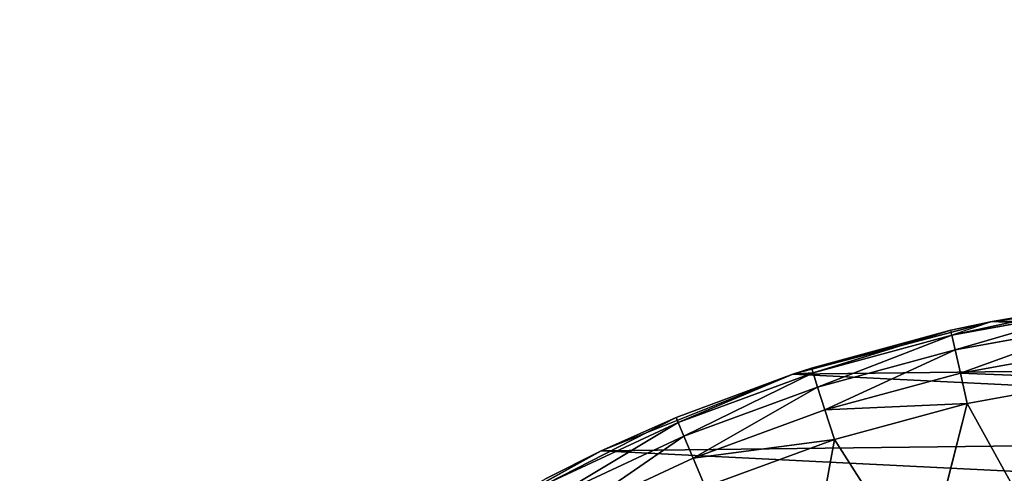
# Model space of a CAD drawing. Extents: x 0 to 602, y -131 to 3.
# Tile 116 of 167: x 338.872 to 340.517, y -4.56 to -3.803. Entities that reach past the tile are written whole.
import ezdxf

# ---------------------------------------------------------------- set-up
doc = ezdxf.new("R2010")
doc.units = 0
doc.header["$LTSCALE"] = 25.4
doc.layers.get('0').update_dxf_attribs({"color": 13, "linetype": 'CONTINUOUS'})

# ---------------------------------------------------------------- blocks, each defined once
blk = doc.blocks.new('PICASSO-LED-8131_STL')
at = {"color": 0}
for p, q in [((127.0301, 265.1736, 57.9568), (127.1969, 264.8719, 57.9568)), ((127.0301, 265.1736, 57.9568), (127.1969, 264.8719, 57.9568)), ((127.2447, 264.7434, 59.4205), (127.143, 264.961, 59.4205)), ((127.143, 264.961, 59.4205), (127.2526, 264.7467, 59.3533)), ((127.2447, 264.7434, 59.4205), (127.143, 264.961, 59.4205)), ((127.1506, 264.9649, 59.3533), (127.1969, 264.8719, 57.9568)), ((127.1506, 264.9649, 59.3533), (127.1969, 264.8719, 57.9568)), ((127.1506, 264.9649, 59.3533), (127.1969, 264.8719, 59.3533)), ((127.2217, 264.7338, 59.4835), (127.1209, 264.9494, 59.4835)), ((127.2217, 264.7338, 59.4835), (127.1209, 264.9494, 59.4835)), ((127.1849, 264.7185, 59.5383), (127.0855, 264.931, 59.5383)), ((127.1849, 264.7185, 59.5383), (127.0855, 264.931, 59.5383)), ((127.1969, 264.8719, 57.9568), (127.3253, 264.5519, 57.9568)), ((127.1969, 264.8719, 57.9568), (127.3253, 264.5519, 57.9568)), ((127.1969, 264.8719, 57.9568), (127.2526, 264.7467, 59.3533)), ((127.1969, 264.8719, 57.9568), (127.2526, 264.7467, 59.3533)), ((127.1969, 264.8719, 57.9568), (127.1969, 264.8719, 59.3533)), ((127.1969, 264.8719, 59.3533), (127.2526, 264.7467, 59.3533)), ((127.1969, 264.8719, 57.9568), (127.1969, 264.8719, 59.3533)), ((127.2217, 264.7338, 59.4835), (127.2447, 264.7434, 59.4205)), ((127.2217, 264.7338, 59.4835), (127.2447, 264.7434, 59.4205)), ((127.2447, 264.7434, 59.4205), (127.2526, 264.7467, 59.3533)), ((127.2447, 264.7434, 59.4205), (127.2526, 264.7467, 59.3533)), ((127.2447, 264.7434, 59.4205), (127.3253, 264.5519, 59.3533)), ((127.2447, 264.7434, 59.4205), (127.3253, 264.5519, 59.3533)), ((127.2447, 264.7434, 59.4205), (127.3274, 264.5179, 59.4205)), ((127.2447, 264.7434, 59.4205), (127.3274, 264.5179, 59.4205)), ((127.3253, 264.5519, 57.9568), (127.2526, 264.7467, 59.3533)), ((127.2526, 264.7467, 59.3533), (127.3253, 264.5519, 59.3533)), ((127.3253, 264.5519, 57.9568), (127.2526, 264.7467, 59.3533)), ((127.2526, 264.7467, 59.3533), (127.3253, 264.5519, 59.3533)), ((127.1849, 264.7185, 59.5383), (127.2217, 264.7338, 59.4835)), ((127.1849, 264.7185, 59.5383), (127.2217, 264.7338, 59.4835)), ((127.2217, 264.7338, 59.4835), (127.3036, 264.5103, 59.4835)), ((127.2217, 264.7338, 59.4835), (127.3036, 264.5103, 59.4835)), ((127.1367, 264.6984, 59.5814), (127.1849, 264.7185, 59.5383)), ((127.1367, 264.6984, 59.5814), (127.1849, 264.7185, 59.5383)), ((127.1849, 264.7185, 59.5383), (127.2656, 264.4982, 59.5383)), ((127.1849, 264.7185, 59.5383), (127.2656, 264.4982, 59.5383)), ((127.2158, 264.4824, 59.5814), (127.1367, 264.6984, 59.5814)), ((127.2158, 264.4824, 59.5814), (127.1367, 264.6984, 59.5814)), ((127.3253, 264.5519, 57.9568), (127.4134, 264.2186, 57.9568)), ((127.3253, 264.5519, 59.3533), (127.3253, 264.5519, 57.9568)), ((127.3253, 264.5519, 59.3533), (127.3355, 264.5204, 59.3533)), ((127.3355, 264.5204, 59.3533), (127.3253, 264.5519, 57.9568)), ((127.3253, 264.5519, 59.3533), (127.3253, 264.5519, 57.9568)), ((127.3355, 264.5204, 59.3533), (127.3253, 264.5519, 57.9568)), ((127.3987, 264.288, 59.3533), (127.3253, 264.5519, 57.9568)), ((127.3987, 264.288, 59.3533), (127.3253, 264.5519, 57.9568)), ((127.3253, 264.5519, 57.9568), (127.4134, 264.2186, 57.9568)), ((127.3253, 264.5519, 59.3533), (127.3274, 264.5179, 59.4205)), ((127.2158, 264.4824, 59.5814), (126.9173, 264.5367, 59.7373)), ((127.2158, 264.4824, 59.5814), (126.9173, 264.5367, 59.7373)), ((127.2656, 264.4982, 59.5383), (127.3036, 264.5103, 59.4835)), ((127.2656, 264.4982, 59.5383), (127.3036, 264.5103, 59.4835)), ((127.3036, 264.5103, 59.4835), (127.3274, 264.5179, 59.4205)), ((127.3036, 264.5103, 59.4835), (127.3274, 264.5179, 59.4205)), ((127.366, 264.2806, 59.4835), (127.3036, 264.5103, 59.4835)), ((127.366, 264.2806, 59.4835), (127.3036, 264.5103, 59.4835)), ((127.3274, 264.5179, 59.4205), (127.3355, 264.5204, 59.3533)), ((127.3904, 264.2861, 59.4205), (127.3274, 264.5179, 59.4205)), ((127.3904, 264.2861, 59.4205), (127.3274, 264.5179, 59.4205)), ((127.3355, 264.5204, 59.3533), (127.3987, 264.288, 59.3533)), ((127.3355, 264.5204, 59.3533), (127.3987, 264.288, 59.3533)), ((127.2158, 264.4824, 59.5814), (127.2656, 264.4982, 59.5383)), ((127.2158, 264.4824, 59.5814), (127.2656, 264.4982, 59.5383)), ((127.3271, 264.2718, 59.5383), (127.2656, 264.4982, 59.5383)), ((127.3271, 264.2718, 59.5383), (127.2656, 264.4982, 59.5383)), ((127.2158, 264.4824, 59.5814), (126.9851, 264.3345, 59.7373)), ((127.2158, 264.4824, 59.5814), (126.9851, 264.3345, 59.7373)), ((127.2762, 264.2603, 59.5814), (127.2158, 264.4824, 59.5814)), ((127.2762, 264.2603, 59.5814), (127.2158, 264.4824, 59.5814)), ((127.2762, 264.2603, 59.5814), (126.9851, 264.3345, 59.7373)), ((127.2762, 264.2603, 59.5814), (126.9851, 264.3345, 59.7373)), ((127.366, 264.2806, 59.4835), (127.3271, 264.2718, 59.5383)), ((127.366, 264.2806, 59.4835), (127.3271, 264.2718, 59.5383)), ((127.3904, 264.2861, 59.4205), (127.366, 264.2806, 59.4835)), ((127.3904, 264.2861, 59.4205), (127.366, 264.2806, 59.4835)), ((127.4084, 264.0464, 59.4835), (127.366, 264.2806, 59.4835)), ((127.4084, 264.0464, 59.4835), (127.366, 264.2806, 59.4835)), ((127.3904, 264.2861, 59.4205), (127.3987, 264.288, 59.3533)), ((127.4332, 264.0497, 59.4205), (127.3904, 264.2861, 59.4205)), ((127.4416, 264.0509, 59.3533), (127.3904, 264.2861, 59.4205)), ((127.4332, 264.0497, 59.4205), (127.3904, 264.2861, 59.4205)), ((127.4416, 264.0509, 59.3533), (127.3904, 264.2861, 59.4205)), ((127.4134, 264.2186, 59.3533), (127.3904, 264.2861, 59.4205)), ((127.3987, 264.288, 59.3533), (127.4134, 264.2186, 57.9568)), ((127.3987, 264.288, 59.3533), (127.4134, 264.2186, 57.9568)), ((127.3987, 264.288, 59.3533), (127.4134, 264.2186, 59.3533)), ((127.2762, 264.2603, 59.5814), (127.0346, 264.1271, 59.7373)), ((127.2762, 264.2603, 59.5814), (127.0346, 264.1271, 59.7373)), ((127.3271, 264.2718, 59.5383), (127.2762, 264.2603, 59.5814)), ((127.3271, 264.2718, 59.5383), (127.2762, 264.2603, 59.5814)), ((127.3172, 264.0338, 59.5814), (127.2762, 264.2603, 59.5814)), ((127.3172, 264.0338, 59.5814), (127.2762, 264.2603, 59.5814)), ((127.3689, 264.0409, 59.5383), (127.3271, 264.2718, 59.5383)), ((127.3689, 264.0409, 59.5383), (127.3271, 264.2718, 59.5383)), ((127.4134, 264.2186, 57.9568), (127.4599, 263.877, 57.9568)), ((127.4134, 264.2186, 57.9568), (127.4599, 263.877, 57.9568)), ((127.4134, 264.2186, 57.9568), (127.4416, 264.0509, 59.3533)), ((127.4134, 264.2186, 57.9568), (127.4416, 264.0509, 59.3533)), ((127.4134, 264.2186, 57.9568), (127.4134, 264.2186, 59.3533)), ((127.4134, 264.2186, 59.3533), (127.4416, 264.0509, 59.3533)), ((127.4134, 264.2186, 57.9568), (127.4134, 264.2186, 59.3533)), ((127.4134, 264.2186, 59.3533), (127.4416, 264.0509, 59.3533))]:
    blk.add_line(p, q, dxfattribs=at)
mesh = blk.add_polyface(dxfattribs=at)
corners = [(109.6675, 236.1709, 57.9276), (122.6675, 263.6709, 57.9276), (109.6675, 371.1709, 57.9276), (122.9354, 262.6709, 57.9276), (134.6675, 236.1709, 57.9276), (123.6675, 261.9389, 57.9276), (124.6675, 261.6709, 57.9276), (125.6675, 261.9389, 57.9276), (126.3995, 262.6709, 57.9276), (126.6675, 263.6709, 57.9276), (126.6675, 343.6709, 57.9276), (122.9354, 344.6709, 57.9276), (134.6675, 371.1709, 57.9276), (122.6675, 343.6709, 57.9276), (123.6675, 345.403, 57.9276), (124.6675, 345.6709, 57.9276), (125.6675, 345.403, 57.9276), (126.3995, 344.6709, 57.9276), (122.9354, 264.6709, 57.9276), (122.9354, 342.6709, 57.9276), (123.6675, 341.9389, 57.9276), (123.6675, 265.403, 57.9276), (124.6675, 341.6709, 57.9276), (124.6675, 265.6709, 57.9276), (125.6675, 341.9389, 57.9276), (125.6675, 265.403, 57.9276), (126.3995, 342.6709, 57.9276), (126.3995, 264.6709, 57.9276)]
mesh.append_faces([[corners[k] for k in face] for face in [(0, 1, 2), (1, 0, 3), (3, 4, 5), (5, 4, 6), (6, 4, 7), (7, 4, 8), (8, 4, 9), (2, 11, 12), (11, 2, 13), (12, 10, 4), (18, 13, 1), (13, 18, 19), (19, 18, 20), (20, 21, 22), (22, 23, 24), (24, 25, 26), (26, 9, 10)]], dxfattribs={"vtx0": -1, "vtx1": -1, "color": 0})
mesh.append_faces([[corners[k] for k in face] for face in [(9, 4, 10), (13, 2, 1)]], dxfattribs={"vtx0": -1, "vtx1": -1, "vtx2": -1, "color": 0})
mesh.append_faces([[corners[k] for k in face] for face in [(3, 0, 4), (12, 11, 14), (12, 14, 15), (12, 15, 16), (12, 16, 17), (12, 17, 10), (20, 18, 21), (22, 21, 23), (24, 23, 25), (26, 25, 27), (26, 27, 9)]], dxfattribs={"vtx0": -1, "vtx2": -1, "color": 0})
mesh = blk.add_polyface(dxfattribs=at)
corners = [(134.6675, 371.1709, 0.9276), (109.6675, 236.1709, 0.9276), (109.6675, 371.1709, 0.9276), (134.6675, 236.1709, 0.9276)]
mesh.append_faces([[corners[k] for k in face] for face in [(0, 1, 2), (1, 0, 3)]], dxfattribs={"vtx0": -1, "color": 0})
mesh = blk.add_polyface(dxfattribs=at)
corners = [(109.6675, 370.3709, 57.1276), (122.6675, 343.6709, 57.1276), (109.6675, 236.9709, 57.1276), (122.9354, 344.6709, 57.1276), (134.6675, 370.3709, 57.1276), (123.6675, 345.403, 57.1276), (124.6675, 345.6709, 57.1276), (125.6675, 345.403, 57.1276), (126.3995, 344.6709, 57.1276), (126.6675, 343.6709, 57.1276), (126.6675, 263.6709, 57.1276), (122.9354, 262.6709, 57.1276), (134.6675, 236.9709, 57.1276), (122.6675, 263.6709, 57.1276), (123.6675, 261.9389, 57.1276), (124.6675, 261.6709, 57.1276), (125.6675, 261.9389, 57.1276), (126.3995, 262.6709, 57.1276), (122.9354, 342.6709, 57.1276), (122.9354, 264.6709, 57.1276), (123.6675, 341.9389, 57.1276), (123.6675, 265.403, 57.1276), (124.6675, 341.6709, 57.1276), (124.6675, 265.6709, 57.1276), (125.6675, 341.9389, 57.1276), (125.6675, 265.403, 57.1276), (126.3995, 342.6709, 57.1276), (126.3995, 264.6709, 57.1276)]
mesh.append_faces([[corners[k] for k in face] for face in [(0, 1, 2), (1, 0, 3), (3, 4, 5), (5, 4, 6), (6, 4, 7), (7, 4, 8), (8, 4, 9), (2, 11, 12), (11, 2, 13), (12, 10, 4), (18, 13, 1), (13, 18, 19), (19, 20, 21), (21, 22, 23), (23, 24, 25), (25, 26, 27), (27, 9, 10)]], dxfattribs={"vtx0": -1, "vtx1": -1, "color": 0})
mesh.append_faces([[corners[k] for k in face] for face in [(9, 4, 10), (13, 2, 1)]], dxfattribs={"vtx0": -1, "vtx1": -1, "vtx2": -1, "color": 0})
mesh.append_faces([[corners[k] for k in face] for face in [(3, 0, 4), (12, 11, 14), (12, 14, 15), (12, 15, 16), (12, 16, 17), (12, 17, 10), (19, 18, 20), (21, 20, 22), (23, 22, 24), (25, 24, 26), (27, 26, 9)]], dxfattribs={"vtx0": -1, "vtx2": -1, "color": 0})
mesh = blk.add_polyface(dxfattribs=at)
corners = [(134.6675, 236.9709, 1.7276), (109.6675, 370.3709, 1.7276), (109.6675, 236.9709, 1.7276), (134.6675, 370.3709, 1.7276)]
mesh.append_faces([[corners[k] for k in face] for face in [(0, 1, 2), (1, 0, 3)]], dxfattribs={"vtx0": -1, "color": 0})
mesh = blk.add_polyface(dxfattribs=at)
corners = [(121.8848, 263.9814, 57.9568), (121.8931, 263.2933, 57.9568), (121.8677, 263.6371, 57.9568), (121.944, 264.321, 57.9568), (121.9605, 262.9552, 57.9568), (122.0445, 264.6508, 57.9568), (122.069, 262.628, 57.9568), (122.1848, 264.9657, 57.9568), (122.2168, 262.3166, 57.9568), (122.3628, 265.261, 57.9568), (122.4018, 262.0257, 57.9568), (122.5756, 265.5321, 57.9568), (122.6212, 261.7597, 57.9568), (122.8202, 265.7751, 57.9568), (122.8716, 261.5227, 57.9568), (123.0928, 265.9861, 57.9568), (123.0697, 263.5871, 57.9568), (123.0922, 263.9512, 57.9568), (123.278, 264.4643, 57.9568), (123.3892, 266.1621, 57.9568), (123.3775, 264.6175, 57.9568), (123.7706, 264.9959, 57.9568), (123.7051, 266.3003, 57.9568), (124.0355, 266.3987, 57.9568), (124.2681, 265.2202, 57.9568), (124.3755, 266.4557, 57.9568), (124.6293, 265.2705, 57.9568), (124.7199, 266.4704, 57.9568), (125.1691, 265.1902, 57.9568), (125.0635, 266.4428, 57.9568), (125.4012, 266.3731, 57.9568), (125.5002, 265.0372, 57.9568), (125.7277, 266.2625, 57.9568), (125.9109, 264.6779, 57.9568), (126.0381, 266.1125, 57.9568), (126.1066, 264.3701, 57.9568), (126.3278, 265.9256, 57.9568), (126.2579, 263.8458, 57.9568), (123.1492, 261.3183, 57.9568), (123.1302, 263.2274, 57.9568), (123.2706, 262.8907, 57.9568), (123.4498, 261.1496, 57.9568), (123.614, 262.4667, 57.9568), (123.7689, 261.019, 57.9568), (124.08, 262.1827, 57.9568), (124.1016, 260.9287, 57.9568), (124.6143, 262.0718, 57.9568), (124.4428, 260.8799, 57.9568), (124.7875, 260.8735, 57.9568), (125.1547, 262.1469, 57.9568), (125.1304, 260.9095, 57.9568), (125.4662, 260.9873, 57.9568), (125.6385, 262.3993, 57.9568), (125.79, 261.1057, 57.9568), (125.7772, 262.5182, 57.9568), (126.1, 262.9582, 57.9568), (126.0967, 261.2632, 57.9568), (126.3817, 261.457, 57.9568), (126.2562, 263.481, 57.9568), (126.5922, 265.7045, 57.9568), (126.6408, 261.6844, 57.9568), (126.8276, 265.4525, 57.9568), (126.87, 261.942, 57.9568), (127.0301, 265.1736, 57.9568), (127.0657, 262.2258, 57.9568), (127.1969, 264.8719, 57.9568), (127.2251, 262.5314, 57.9568), (127.3253, 264.5519, 57.9568), (127.3458, 262.8544, 57.9568), (127.4134, 264.2186, 57.9568), (127.4258, 263.1897, 57.9568), (127.4599, 263.877, 57.9568), (127.4641, 263.5323, 57.9568)]
mesh.append_faces([[corners[k] for k in face] for face in [(0, 1, 2), (70, 71, 72)]], dxfattribs={"vtx0": -1, "color": 0})
mesh.append_faces([[corners[k] for k in face] for face in [(1, 3, 4), (4, 5, 6), (6, 7, 8), (8, 9, 10), (10, 11, 12), (12, 13, 14), (16, 15, 17), (17, 15, 18), (18, 19, 20), (20, 19, 21), (21, 23, 24), (24, 25, 26), (26, 27, 28), (28, 30, 31), (31, 32, 33), (33, 34, 35), (35, 36, 37), (38, 40, 41), (41, 42, 43), (43, 44, 45), (45, 46, 47), (47, 46, 48), (48, 49, 50), (50, 49, 51), (51, 52, 53), (53, 55, 56), (56, 55, 57), (57, 59, 60), (60, 61, 62), (62, 63, 64), (64, 65, 66), (66, 67, 68), (68, 69, 70)]], dxfattribs={"vtx0": -1, "vtx1": -1, "color": 0})
mesh.append_faces([[corners[k] for k in face] for face in [(14, 15, 16), (57, 37, 36)]], dxfattribs={"vtx0": -1, "vtx1": -1, "vtx2": -1, "color": 0})
mesh.append_faces([[corners[k] for k in face] for face in [(1, 0, 3), (4, 3, 5), (6, 5, 7), (8, 7, 9), (10, 9, 11), (12, 11, 13), (14, 13, 15), (18, 15, 19), (21, 19, 22), (21, 22, 23), (24, 23, 25), (26, 25, 27), (28, 27, 29), (28, 29, 30), (31, 30, 32), (33, 32, 34), (35, 34, 36), (16, 38, 14), (38, 16, 39), (38, 39, 40), (41, 40, 42), (43, 42, 44), (45, 44, 46), (48, 46, 49), (51, 49, 52), (53, 52, 54), (53, 54, 55), (57, 55, 58), (57, 58, 37), (57, 36, 59), (60, 59, 61), (62, 61, 63), (64, 63, 65), (66, 65, 67), (68, 67, 69), (70, 69, 71)]], dxfattribs={"vtx0": -1, "vtx2": -1, "color": 0})
mesh = blk.add_polyface(dxfattribs=at)
corners = [(127.0301, 265.1736, 57.9568), (127.1506, 264.9649, 59.3533), (127.1969, 264.8719, 57.9568)]
mesh.append_faces([[corners[k] for k in face] for face in [(0, 1, 2)]], dxfattribs={"color": 0})
mesh = blk.add_polyface(dxfattribs=at)
corners = [(127.2447, 264.7434, 59.4205), (127.1209, 264.9494, 59.4835), (127.2217, 264.7338, 59.4835), (127.143, 264.961, 59.4205)]
mesh.append_faces([[corners[k] for k in face] for face in [(0, 1, 2), (1, 0, 3)]], dxfattribs={"vtx0": -1, "color": 0})
mesh = blk.add_polyface(dxfattribs=at)
corners = [(127.143, 264.961, 59.4205), (127.2447, 264.7434, 59.4205), (127.2526, 264.7467, 59.3533)]
mesh.append_faces([[corners[k] for k in face] for face in [(0, 1, 2)]], dxfattribs={"color": 0})
mesh = blk.add_polyface(dxfattribs=at)
corners = [(127.1506, 264.9649, 59.3533), (127.1969, 264.8719, 59.3533), (127.1969, 264.8719, 57.9568)]
mesh.append_faces([[corners[k] for k in face] for face in [(0, 1, 2)]], dxfattribs={"color": 0})
mesh = blk.add_polyface(dxfattribs=at)
corners = [(127.2217, 264.7338, 59.4835), (127.0855, 264.931, 59.5383), (127.1849, 264.7185, 59.5383), (127.1209, 264.9494, 59.4835)]
mesh.append_faces([[corners[k] for k in face] for face in [(0, 1, 2), (1, 0, 3)]], dxfattribs={"vtx0": -1, "color": 0})
mesh = blk.add_polyface(dxfattribs=at)
corners = [(127.1367, 264.6984, 59.5814), (127.0855, 264.931, 59.5383), (127.0392, 264.9069, 59.5814), (127.1849, 264.7185, 59.5383)]
mesh.append_faces([[corners[k] for k in face] for face in [(0, 1, 2), (1, 0, 3)]], dxfattribs={"vtx0": -1, "color": 0})
mesh = blk.add_polyface(dxfattribs=at)
corners = [(127.1969, 264.8719, 57.9568), (127.2526, 264.7467, 59.3533), (127.3253, 264.5519, 57.9568)]
mesh.append_faces([[corners[k] for k in face] for face in [(0, 1, 2)]], dxfattribs={"color": 0})
mesh = blk.add_polyface(dxfattribs=at)
corners = [(127.1969, 264.8719, 59.3533), (127.2526, 264.7467, 59.3533), (127.1969, 264.8719, 57.9568)]
mesh.append_faces([[corners[k] for k in face] for face in [(0, 1, 2)]], dxfattribs={"color": 0})
mesh = blk.add_polyface(dxfattribs=at)
corners = [(127.3274, 264.5179, 59.4205), (127.2217, 264.7338, 59.4835), (127.3036, 264.5103, 59.4835), (127.2447, 264.7434, 59.4205)]
mesh.append_faces([[corners[k] for k in face] for face in [(0, 1, 2), (1, 0, 3)]], dxfattribs={"vtx0": -1, "color": 0})
mesh = blk.add_polyface(dxfattribs=at)
corners = [(127.2526, 264.7467, 59.3533), (127.2447, 264.7434, 59.4205), (127.3253, 264.5519, 59.3533)]
mesh.append_faces([[corners[k] for k in face] for face in [(0, 1, 2)]], dxfattribs={"color": 0})
mesh = blk.add_polyface(dxfattribs=at)
corners = [(127.2447, 264.7434, 59.4205), (127.3274, 264.5179, 59.4205), (127.3253, 264.5519, 59.3533)]
mesh.append_faces([[corners[k] for k in face] for face in [(0, 1, 2)]], dxfattribs={"color": 0})
mesh = blk.add_polyface(dxfattribs=at)
corners = [(127.2526, 264.7467, 59.3533), (127.3253, 264.5519, 59.3533), (127.3253, 264.5519, 57.9568)]
mesh.append_faces([[corners[k] for k in face] for face in [(0, 1, 2)]], dxfattribs={"color": 0})
mesh = blk.add_polyface(dxfattribs=at)
corners = [(127.3036, 264.5103, 59.4835), (127.1849, 264.7185, 59.5383), (127.2656, 264.4982, 59.5383), (127.2217, 264.7338, 59.4835)]
mesh.append_faces([[corners[k] for k in face] for face in [(0, 1, 2), (1, 0, 3)]], dxfattribs={"vtx0": -1, "color": 0})
mesh = blk.add_polyface(dxfattribs=at)
corners = [(127.2158, 264.4824, 59.5814), (127.1849, 264.7185, 59.5383), (127.1367, 264.6984, 59.5814), (127.2656, 264.4982, 59.5383)]
mesh.append_faces([[corners[k] for k in face] for face in [(0, 1, 2), (1, 0, 3)]], dxfattribs={"vtx0": -1, "color": 0})
mesh = blk.add_polyface(dxfattribs=at)
corners = [(127.2158, 264.4824, 59.5814), (127.1367, 264.6984, 59.5814), (126.9173, 264.5367, 59.7373)]
mesh.append_faces([[corners[k] for k in face] for face in [(0, 1, 2)]], dxfattribs={"color": 0})
mesh = blk.add_polyface(dxfattribs=at)
corners = [(127.3253, 264.5519, 59.3533), (127.3355, 264.5204, 59.3533), (127.3253, 264.5519, 57.9568)]
mesh.append_faces([[corners[k] for k in face] for face in [(0, 1, 2)]], dxfattribs={"color": 0})
mesh = blk.add_polyface(dxfattribs=at)
corners = [(127.3253, 264.5519, 57.9568), (127.3355, 264.5204, 59.3533), (127.3987, 264.288, 59.3533)]
mesh.append_faces([[corners[k] for k in face] for face in [(0, 1, 2)]], dxfattribs={"color": 0})
mesh = blk.add_polyface(dxfattribs=at)
corners = [(127.3253, 264.5519, 57.9568), (127.3987, 264.288, 59.3533), (127.4134, 264.2186, 57.9568)]
mesh.append_faces([[corners[k] for k in face] for face in [(0, 1, 2)]], dxfattribs={"color": 0})
mesh = blk.add_polyface(dxfattribs=at)
corners = [(127.2158, 264.4824, 59.5814), (126.9173, 264.5367, 59.7373), (126.9851, 264.3345, 59.7373)]
mesh.append_faces([[corners[k] for k in face] for face in [(0, 1, 2)]], dxfattribs={"color": 0})
mesh = blk.add_polyface(dxfattribs=at)
corners = [(127.366, 264.2806, 59.4835), (127.2656, 264.4982, 59.5383), (127.3271, 264.2718, 59.5383), (127.3036, 264.5103, 59.4835)]
mesh.append_faces([[corners[k] for k in face] for face in [(0, 1, 2), (1, 0, 3)]], dxfattribs={"vtx0": -1, "color": 0})
mesh = blk.add_polyface(dxfattribs=at)
corners = [(127.3904, 264.2861, 59.4205), (127.3036, 264.5103, 59.4835), (127.366, 264.2806, 59.4835), (127.3274, 264.5179, 59.4205)]
mesh.append_faces([[corners[k] for k in face] for face in [(0, 1, 2), (1, 0, 3)]], dxfattribs={"vtx0": -1, "color": 0})
mesh = blk.add_polyface(dxfattribs=at)
corners = [(127.3987, 264.288, 59.3533), (127.3274, 264.5179, 59.4205), (127.3904, 264.2861, 59.4205), (127.3355, 264.5204, 59.3533)]
mesh.append_faces([[corners[k] for k in face] for face in [(0, 1, 2), (1, 0, 3)]], dxfattribs={"vtx0": -1, "color": 0})
mesh = blk.add_polyface(dxfattribs=at)
corners = [(127.2762, 264.2603, 59.5814), (127.2656, 264.4982, 59.5383), (127.2158, 264.4824, 59.5814), (127.3271, 264.2718, 59.5383)]
mesh.append_faces([[corners[k] for k in face] for face in [(0, 1, 2), (1, 0, 3)]], dxfattribs={"vtx0": -1, "color": 0})
mesh = blk.add_polyface(dxfattribs=at)
corners = [(127.2762, 264.2603, 59.5814), (127.2158, 264.4824, 59.5814), (126.9851, 264.3345, 59.7373)]
mesh.append_faces([[corners[k] for k in face] for face in [(0, 1, 2)]], dxfattribs={"color": 0})
mesh = blk.add_polyface(dxfattribs=at)
corners = [(127.2762, 264.2603, 59.5814), (126.9851, 264.3345, 59.7373), (127.0346, 264.1271, 59.7373)]
mesh.append_faces([[corners[k] for k in face] for face in [(0, 1, 2)]], dxfattribs={"color": 0})
mesh = blk.add_polyface(dxfattribs=at)
corners = [(127.4084, 264.0464, 59.4835), (127.3271, 264.2718, 59.5383), (127.3689, 264.0409, 59.5383), (127.366, 264.2806, 59.4835)]
mesh.append_faces([[corners[k] for k in face] for face in [(0, 1, 2), (1, 0, 3)]], dxfattribs={"vtx0": -1, "color": 0})
mesh = blk.add_polyface(dxfattribs=at)
corners = [(127.4332, 264.0497, 59.4205), (127.366, 264.2806, 59.4835), (127.4084, 264.0464, 59.4835), (127.3904, 264.2861, 59.4205)]
mesh.append_faces([[corners[k] for k in face] for face in [(0, 1, 2), (1, 0, 3)]], dxfattribs={"vtx0": -1, "color": 0})
mesh = blk.add_polyface(dxfattribs=at)
corners = [(127.3904, 264.2861, 59.4205), (127.4332, 264.0497, 59.4205), (127.4416, 264.0509, 59.3533)]
mesh.append_faces([[corners[k] for k in face] for face in [(0, 1, 2)]], dxfattribs={"color": 0})
mesh = blk.add_polyface(dxfattribs=at)
corners = [(127.3904, 264.2861, 59.4205), (127.4416, 264.0509, 59.3533), (127.4134, 264.2186, 59.3533)]
mesh.append_faces([[corners[k] for k in face] for face in [(0, 1, 2)]], dxfattribs={"color": 0})
mesh = blk.add_polyface(dxfattribs=at)
corners = [(127.3987, 264.288, 59.3533), (127.4134, 264.2186, 59.3533), (127.4134, 264.2186, 57.9568)]
mesh.append_faces([[corners[k] for k in face] for face in [(0, 1, 2)]], dxfattribs={"color": 0})
mesh = blk.add_polyface(dxfattribs=at)
corners = [(127.3172, 264.0338, 59.5814), (127.2762, 264.2603, 59.5814), (127.0346, 264.1271, 59.7373)]
mesh.append_faces([[corners[k] for k in face] for face in [(0, 1, 2)]], dxfattribs={"color": 0})
mesh = blk.add_polyface(dxfattribs=at)
corners = [(127.3172, 264.0338, 59.5814), (127.3271, 264.2718, 59.5383), (127.2762, 264.2603, 59.5814), (127.3689, 264.0409, 59.5383)]
mesh.append_faces([[corners[k] for k in face] for face in [(0, 1, 2), (1, 0, 3)]], dxfattribs={"vtx0": -1, "color": 0})
mesh = blk.add_polyface(dxfattribs=at)
corners = [(127.4134, 264.2186, 57.9568), (127.4416, 264.0509, 59.3533), (127.4599, 263.877, 57.9568)]
mesh.append_faces([[corners[k] for k in face] for face in [(0, 1, 2)]], dxfattribs={"color": 0})
mesh = blk.add_polyface(dxfattribs=at)
corners = [(127.4134, 264.2186, 59.3533), (127.4416, 264.0509, 59.3533), (127.4134, 264.2186, 57.9568)]
mesh.append_faces([[corners[k] for k in face] for face in [(0, 1, 2)]], dxfattribs={"color": 0})

msp = doc.modelspace()

# ---------------------------------------------------------------- block references
at = {"color": 8, "rotation": 90.00000000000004}
msp.add_blockref('PICASSO-LED-8131_STL', (604.715, -131.72, -0.9276), dxfattribs=at)

doc.saveas('drawing.dxf')
